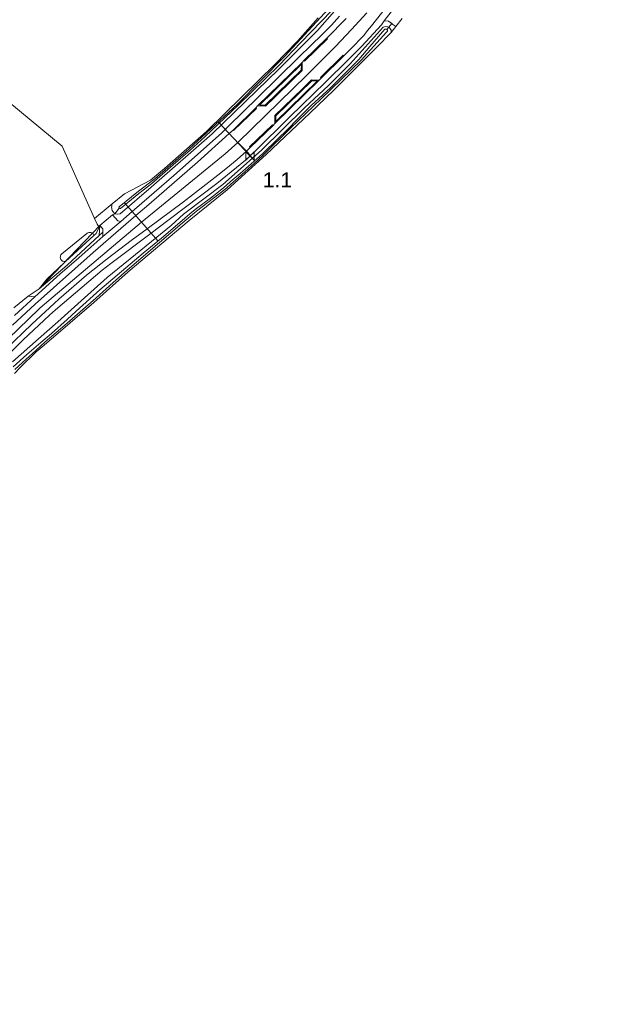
# Model space of a CAD drawing. Extents: x 140829 to 145054, y 448512 to 451778.
# Tile 34 of 152: x 141908 to 142066, y 449713 to 449973. Entities that reach past the tile are written whole.
import ezdxf
from ezdxf import colors
from ezdxf.entities.mleader import LeaderData, LeaderLine
from ezdxf.math import Vec2, Vec3

# ---------------------------------------------------------------- set-up
doc = ezdxf.new("R2010")
doc.units = 0
doc.header["$MEASUREMENT"] = 0
for name, color, linetype in [('geometrie2dBegroeidTerreindeel', 7, 'Continuous'), ('geometrie2dOnbegroeidTerreindeel', 7, 'Continuous'), ('geometrie2dOndersteunendWaterdeel', 7, 'Continuous'), ('geometrie2dOndersteunendWegdeel', 7, 'Continuous'), ('geometrie2dOverigeConstructie', 7, 'Continuous'), ('geometrie2dWaterdeel', 7, 'Continuous'), ('geometrie2dWegdeel', 7, 'Continuous'), ('geometrie2dWeginrichtingselement', 7, 'Continuous'), ('HMPAL', 1, 'Continuous'), ('kruinlijnOndersteunendWegdeel', 7, 'Continuous'), ('PPALHM', 10, 'Continuous')]:
    doc.layers.add(name, color=color, linetype=linetype)
doc.styles.get("Standard").update_dxf_attribs({"font": 'arial.ttf'})

msp = doc.modelspace()

# ---------------------------------------------------------------- linework, layer by layer
at = {"layer": 'geometrie2dBegroeidTerreindeel', "linetype": 'Continuous', "lineweight": 0}
for p, q in [((141986.7, 449973.39), (141981.26, 449967.27)), ((142007.23, 449971.11), (142008.91, 449973.25)), ((142005.98, 449969.52), (142007.23, 449971.11)), ((142007.23, 449971.11), (142007.23, 449971.11)), ((141981.26, 449967.27), (141975.26, 449961.06)), ((142002.23, 449965.67), (142005.98, 449969.52)), ((141998.45, 449961.85), (142002.23, 449965.67)), ((141975.26, 449961.06), (141966.63, 449952.64)), ((141994.65, 449958.05), (141998.45, 449961.85)), ((141919.08, 449939.49), (141897.27, 449957.44)), ((141990.81, 449954.29), (141994.65, 449958.05)), ((141984.52, 449948.24), (141990.81, 449954.29)), ((141966.63, 449952.64), (141957.2, 449943.37)), ((141972.97, 449937.26), (141984.52, 449948.24)), ((141957.2, 449943.37), (141946.11, 449933.61)), ((141927.61, 449920.36), (141919.08, 449939.49)), ((141962.65, 449927.96), (141972.97, 449937.26)), ((141946.11, 449933.61), (141942.4, 449930.54)), ((141942.4, 449930.54), (141935.5, 449926.91)), ((141935.5, 449926.91), (141932.27, 449924.23)), ((141952.62, 449919.82), (141962.65, 449927.96)), ((141927.61, 449920.36), (141932.27, 449924.23)), ((141932.27, 449924.23), (141927.61, 449920.36)), ((141932.14, 449923.67), (141932.13, 449923.38)), ((141932.13, 449923.38), (141932.15, 449923.09)), ((141932.19, 449923.95), (141932.14, 449923.67)), ((141932.15, 449923.09), (141932.21, 449922.81)), ((141932.27, 449924.23), (141932.19, 449923.95)), ((141932.39, 449921.38), (141929.05, 449918.5)), ((141932.21, 449922.81), (141932.3, 449922.53)), ((141932.3, 449922.53), (141932.3, 449922.53)), ((141932.3, 449922.53), (141932.42, 449922.27)), ((141932.97, 449921.61), (141932.39, 449921.38)), ((141932.42, 449922.27), (141932.58, 449922.03)), ((141932.58, 449922.03), (141932.76, 449921.81)), ((141932.76, 449921.81), (141932.97, 449921.61)), ((141928.29, 449918.85), (141927.61, 449920.36)), ((141927.61, 449920.36), (141927.61, 449920.36)), ((141928.87, 449918.11), (141928.29, 449918.85)), ((141929.05, 449918.5), (141928.87, 449918.11)), ((141936.5, 449906.26), (141952.62, 449919.82)), ((141927.42, 449898.2), (141936.5, 449906.26)), ((141914.94, 449887.43), (141927.42, 449898.2)), ((141913.74, 449886.46), (141914.94, 449887.43)), ((141910.74, 449883.75), (141912.23, 449885.12)), ((141912.23, 449885.12), (141913.74, 449886.46)), ((141907.85, 449880.93), (141909.28, 449882.35)), ((141909.28, 449882.35), (141910.74, 449883.75)), ((141906.45, 449879.47), (141907.85, 449880.93))]:
    msp.add_line(p, q, dxfattribs=at)
at = {"layer": 'geometrie2dOnbegroeidTerreindeel', "linetype": 'Continuous', "lineweight": 0}
for p, q in [((141897.27, 449957.44), (141919.08, 449939.49)), ((141919.08, 449939.49), (141927.61, 449920.36)), ((141927.61, 449920.36), (141928.29, 449918.85)), ((141928.87, 449918.11), (141928.04, 449916.41)), ((141928.29, 449918.85), (141928.87, 449918.11)), ((141928.87, 449918.11), (141928.87, 449918.11)), ((141925.56, 449916.4), (141918.97, 449911.06)), ((141925.67, 449916.5), (141925.56, 449916.4)), ((141925.8, 449916.57), (141925.67, 449916.5)), ((141925.94, 449916.64), (141925.8, 449916.57)), ((141926.12, 449916.69), (141925.94, 449916.64)), ((141926.32, 449916.71), (141926.12, 449916.69)), ((141926.47, 449916.71), (141926.32, 449916.71)), ((141926.62, 449916.68), (141926.47, 449916.71)), ((141926.81, 449916.62), (141926.62, 449916.68)), ((141926.94, 449916.55), (141926.81, 449916.62)), ((141927.06, 449916.46), (141926.94, 449916.55)), ((141927.21, 449916.34), (141927.06, 449916.46)), ((141927.33, 449916.18), (141927.21, 449916.34)), ((141927.42, 449916.01), (141927.33, 449916.18)), ((141927.46, 449915.88), (141927.42, 449916.01)), ((141928.04, 449916.41), (141927.46, 449915.88)), ((141918.59, 449910.33), (141918.57, 449910.12)), ((141918.57, 449910.12), (141918.62, 449909.86)), ((141918.64, 449910.56), (141918.59, 449910.33)), ((141918.71, 449910.75), (141918.64, 449910.56)), ((141918.8, 449910.88), (141918.71, 449910.75)), ((141918.97, 449911.06), (141918.8, 449910.88)), ((141919.65, 449908.73), (141915, 449904.37)), ((141918.62, 449909.86), (141918.66, 449909.72)), ((141918.66, 449909.72), (141918.74, 449909.56)), ((141918.74, 449909.56), (141918.85, 449909.42)), ((141918.85, 449909.42), (141918.97, 449909.29)), ((141918.97, 449909.29), (141919.16, 449909.15)), ((141919.16, 449909.15), (141919.36, 449909.07)), ((141919.36, 449909.07), (141919.55, 449909.02)), ((141919.55, 449909.02), (141919.73, 449909)), ((141919.97, 449909.02), (141919.65, 449908.73)), ((141919.73, 449909), (141919.9, 449909.01)), ((141919.9, 449909.01), (141919.97, 449909.02)), ((141915, 449904.37), (141912.98, 449901.81)), ((141910.05, 449899.88), (141906.3, 449896.76)), ((141912.98, 449901.81), (141910.05, 449899.88))]:
    msp.add_line(p, q, dxfattribs=at)
at = {"layer": 'geometrie2dOndersteunendWaterdeel', "linetype": 'Continuous', "lineweight": 0}
for p, q in [((141989.46, 449975.78), (141977.93, 449963.27)), ((141982.11, 449966.88), (141990.18, 449975.27)), ((141991, 449975.13), (141986.48, 449970.04)), ((141981.26, 449967.27), (141986.7, 449973.39)), ((141986.48, 449970.04), (141976.29, 449959.86)), ((141995.11, 449961.22), (142003.88, 449970.93)), ((142004.34, 449970.38), (142000.38, 449965.83)), ((142003.88, 449970.93), (142004.48, 449971.13)), ((142003.88, 449970.93), (142003.88, 449970.93)), ((142004.63, 449970.43), (142004.34, 449970.38)), ((142004.48, 449971.13), (142005.1, 449971.05)), ((142004.86, 449970.34), (142004.63, 449970.43)), ((142005.34, 449970.89), (142004.86, 449970.34)), ((142004.86, 449970.34), (142005.34, 449970.89)), ((142005, 449970.13), (142004.86, 449970.34)), ((142004.97, 449969.83), (142005, 449970.13)), ((142005.1, 449971.05), (142005.34, 449970.89)), ((142005.34, 449970.89), (142005.63, 449970.7)), ((142005.63, 449970.7), (142005.94, 449970.15)), ((142005.94, 449970.15), (142005.98, 449969.52)), ((141975.26, 449961.06), (141981.26, 449967.27)), ((141998.03, 449962.21), (142004.79, 449969.58)), ((142005.98, 449969.52), (142002.23, 449965.67)), ((142004.79, 449969.58), (142004.97, 449969.83)), ((141976.4, 449960.88), (141982.11, 449966.88)), ((142000.38, 449965.83), (141997.45, 449962.39)), ((142002.23, 449965.67), (141998.45, 449961.85)), ((141977.93, 449963.27), (141965.38, 449950.61)), ((141987.46, 449952), (141998.03, 449962.21)), ((141997.45, 449962.39), (141989.94, 449954.93)), ((141976.29, 449959.86), (141958.67, 449942.79)), ((141965.6, 449950.31), (141976.4, 449960.88)), ((141966.63, 449952.64), (141975.26, 449961.06)), ((141989.46, 449955.56), (141995.11, 449961.22)), ((141998.45, 449961.85), (141994.65, 449958.05)), ((141994.65, 449958.05), (141990.81, 449954.29)), ((141983.05, 449949.65), (141989.46, 449955.56)), ((141990.81, 449954.29), (141984.52, 449948.24)), ((141989.94, 449954.93), (141984.86, 449950.21)), ((141957.2, 449943.37), (141966.63, 449952.64)), ((141979.39, 449944.24), (141987.46, 449952)), ((141965.38, 449950.61), (141952.55, 449938.72)), ((141956.78, 449941.98), (141965.6, 449950.31)), ((141971.76, 449938.41), (141983.05, 449949.65)), ((141984.86, 449950.21), (141982.4, 449947.79)), ((141984.52, 449948.24), (141972.97, 449937.26)), ((141981.32, 449946.68), (141978.49, 449943.81)), ((141982.4, 449947.79), (141981.32, 449946.68)), ((141972.32, 449937.31), (141979.39, 449944.24)), ((141958.67, 449942.79), (141942.58, 449928.7)), ((141946.11, 449933.61), (141957.2, 449943.37)), ((141952.9, 449938.42), (141956.78, 449941.98)), ((141976.02, 449941.44), (141971.98, 449937.46)), ((141978.49, 449943.81), (141976.02, 449941.44)), ((141952.55, 449938.72), (141943.53, 449930.87)), ((141948.42, 449934.59), (141952.9, 449938.42)), ((141961.54, 449929.39), (141971.76, 449938.41)), ((141972.97, 449937.26), (141962.65, 449927.96)), ((141970.5, 449936.11), (141966.11, 449932.3)), ((141971.98, 449937.46), (141970.5, 449936.11)), ((141970.76, 449935.81), (141972.32, 449937.31)), ((141942.4, 449930.54), (141946.11, 449933.61)), ((141942.71, 449929.67), (141948.42, 449934.59)), ((141966.48, 449931.96), (141970.76, 449935.81)), ((141943.53, 449930.87), (141939.22, 449927.59)), ((141962.01, 449928.02), (141966.48, 449931.96)), ((141966.11, 449932.3), (141963.46, 449930.05)), ((141942.58, 449928.7), (141934.37, 449921.63)), ((141935.5, 449926.91), (141942.4, 449930.54)), ((141939.32, 449927.03), (141942.71, 449929.67)), ((141951.15, 449921.51), (141961.54, 449929.39)), ((141961.64, 449928.47), (141958.27, 449925.8)), ((141963.46, 449930.05), (141961.64, 449928.47)), ((141932.27, 449924.23), (141935.5, 449926.91)), ((141939.22, 449927.59), (141934.11, 449923.43)), ((141934.51, 449923.07), (141939.32, 449927.03)), ((141962.65, 449927.96), (141952.62, 449919.82)), ((141958.27, 449925.8), (141954.21, 449922.74)), ((141954.54, 449922.31), (141962.01, 449928.02)), ((141932.13, 449923.38), (141932.14, 449923.67)), ((141932.15, 449923.09), (141932.13, 449923.38)), ((141932.14, 449923.67), (141932.19, 449923.95)), ((141932.21, 449922.81), (141932.15, 449923.09)), ((141932.19, 449923.95), (141932.27, 449924.23)), ((141932.97, 449921.61), (141934.16, 449923.12)), ((141934.16, 449923.12), (141932.97, 449921.61)), ((141934.11, 449923.43), (141934.07, 449923.35)), ((141934.07, 449923.35), (141934.08, 449923.26)), ((141934.08, 449923.26), (141934.16, 449923.12)), ((141934.16, 449923.12), (141934.3, 449923.01)), ((141934.16, 449923.12), (141934.16, 449923.12)), ((141934.41, 449923.01), (141934.51, 449923.07)), ((141932.3, 449922.53), (141932.21, 449922.81)), ((141932.42, 449922.27), (141932.3, 449922.53)), ((141932.3, 449922.53), (141932.3, 449922.53)), ((141932.58, 449922.03), (141932.42, 449922.27)), ((141932.76, 449921.81), (141932.58, 449922.03)), ((141932.97, 449921.61), (141932.76, 449921.81)), ((141933.77, 449921.52), (141932.97, 449921.61)), ((141934.37, 449921.63), (141933.77, 449921.52)), ((141934.3, 449923.01), (141934.41, 449923.01)), ((141947.88, 449918.54), (141951.15, 449921.51)), ((141952.78, 449921.61), (141950.11, 449919.35)), ((141950.76, 449919.18), (141954.54, 449922.31)), ((141954.21, 449922.74), (141952.78, 449921.61)), ((141952.62, 449919.82), (141936.5, 449906.26)), ((141941.24, 449913.17), (141947.88, 449918.54)), ((141944.74, 449914.06), (141950.76, 449919.18)), ((141950.11, 449919.35), (141945.28, 449915.22)), ((141945.28, 449915.22), (141940.47, 449911.21)), ((141930.94, 449904.81), (141941.24, 449913.17)), ((141936.88, 449907.3), (141944.74, 449914.06)), ((141940.47, 449911.21), (141929.01, 449901.53)), ((141924.07, 449898.61), (141930.94, 449904.81)), ((141936.5, 449906.26), (141927.42, 449898.2)), ((141932.5, 449903.49), (141936.88, 449907.3)), ((141927.92, 449899.34), (141932.5, 449903.49)), ((141929.01, 449901.53), (141922.75, 449895.89)), ((141927.42, 449898.2), (141914.94, 449887.43)), ((141917.9, 449893.08), (141924.07, 449898.61)), ((141920.38, 449892.76), (141927.92, 449899.34)), ((141922.75, 449895.89), (141920.35, 449893.7)), ((141912.77, 449888.6), (141917.9, 449893.08)), ((141914.56, 449887.78), (141920.38, 449892.76)), ((141920.35, 449893.7), (141916.22, 449890.03)), ((141916.22, 449890.03), (141913.4, 449887.64)), ((141905.92, 449882.54), (141912.77, 449888.6)), ((141913.4, 449887.64), (141909.69, 449884.5)), ((141912.06, 449885.54), (141914.56, 449887.78)), ((141914.94, 449887.43), (141913.74, 449886.46)), ((141909.69, 449884.5), (141906.14, 449881.16)), ((141909.51, 449883.26), (141912.06, 449885.54)), ((141912.23, 449885.12), (141910.74, 449883.75)), ((141913.74, 449886.46), (141912.23, 449885.12)), ((141906.57, 449880.47), (141909.51, 449883.26)), ((141909.28, 449882.35), (141907.85, 449880.93)), ((141910.74, 449883.75), (141909.28, 449882.35)), ((141907.85, 449880.93), (141906.45, 449879.47))]:
    msp.add_line(p, q, dxfattribs=at)
at = {"layer": 'geometrie2dOndersteunendWegdeel', "linetype": 'Continuous', "lineweight": 0}
for p, q in [((141986.48, 449970.04), (141991, 449975.13)), ((141992.36, 449973.87), (141990.23, 449971.43)), ((142003.39, 449971.57), (142004.14, 449972.57)), ((142004.14, 449972.57), (142005.25, 449972.52)), ((142005.25, 449972.52), (142006.18, 449971.86)), ((141976.29, 449959.86), (141986.48, 449970.04)), ((141990.23, 449971.43), (141987.82, 449969.08)), ((142003.88, 449970.93), (141995.11, 449961.22)), ((141998.27, 449965.94), (142003.39, 449971.57)), ((142004.48, 449971.13), (142003.88, 449970.93)), ((142005.1, 449971.05), (142004.48, 449971.13)), ((142005.34, 449970.89), (142005.1, 449971.05)), ((142006.18, 449971.86), (142005.34, 449970.89)), ((142005.34, 449970.89), (142006.18, 449971.86)), ((142005.63, 449970.7), (142005.34, 449970.89)), ((142005.94, 449970.15), (142005.63, 449970.7)), ((142005.98, 449969.52), (142005.94, 449970.15)), ((142007.23, 449971.11), (142005.98, 449969.52)), ((142006.18, 449971.86), (142006.45, 449971.67)), ((142006.45, 449971.67), (142007.23, 449971.11)), ((141987.82, 449969.08), (141981.58, 449962.99)), ((141982.93, 449962.09), (141988.95, 449967.99)), ((141989.12, 449967.82), (141983.1, 449961.92)), ((141988.95, 449967.99), (141989.12, 449967.82)), ((142005.98, 449969.52), (142005.98, 449969.52)), ((141995.61, 449963.25), (141998.27, 449965.94)), ((141981.58, 449962.99), (141970.72, 449952.37)), ((141983.1, 449961.92), (141982.93, 449962.09)), ((141982.93, 449962.09), (141982.93, 449962.09)), ((141987.33, 449957.59), (141993.34, 449963.5)), ((141993.51, 449963.33), (141987.49, 449957.42)), ((141988.61, 449956.36), (141994.62, 449962.27)), ((141993.34, 449963.5), (141993.51, 449963.33)), ((141994.62, 449962.27), (141995.61, 449963.25)), ((141958.67, 449942.79), (141976.29, 449959.86)), ((141970.7, 449950.12), (141982.44, 449961.59)), ((141982.44, 449959.49), (141980.18, 449957.27)), ((141982.44, 449961.59), (141982.44, 449959.49)), ((141995.11, 449961.22), (141989.46, 449955.56)), ((141980.18, 449957.27), (141975.13, 449952.35)), ((141986.97, 449956.94), (141975.27, 449945.47)), ((141980.18, 449957.27), (141980.18, 449957.27)), ((141982.61, 449954.76), (141984.91, 449957)), ((141984.91, 449957), (141986.97, 449956.94)), ((141987.49, 449957.42), (141987.33, 449957.59)), ((141987.49, 449957.42), (141987.49, 449957.42)), ((141977.59, 449949.85), (141982.61, 449954.76)), ((141979.25, 449947.2), (141988.61, 449956.36)), ((141989.46, 449955.56), (141983.05, 449949.65)), ((141970.72, 449952.37), (141963.1, 449944.87)), ((141975.13, 449952.35), (141972.82, 449950.09)), ((141964.2, 449943.76), (141970.23, 449949.64)), ((141970.4, 449949.47), (141964.36, 449943.59)), ((141970.23, 449949.64), (141970.4, 449949.47)), ((141972.82, 449950.09), (141970.7, 449950.12)), ((141983.05, 449949.65), (141971.76, 449938.41)), ((141975.26, 449947.59), (141977.59, 449949.85)), ((141977.59, 449949.85), (141977.59, 449949.85)), ((141969.89, 449938.04), (141979.25, 449947.2)), ((141975.27, 449945.47), (141975.26, 449947.59)), ((141962.09, 449943.88), (141961.14, 449942.94)), ((141963.1, 449944.87), (141962.09, 449943.88)), ((141968.59, 449939.3), (141974.62, 449945.16)), ((141974.78, 449944.99), (141968.75, 449939.13)), ((141974.62, 449945.16), (141974.78, 449944.99)), ((141942.58, 449928.7), (141958.67, 449942.79)), ((141961.14, 449942.94), (141948.56, 449931.78)), ((141964.36, 449943.59), (141964.2, 449943.76)), ((141964.2, 449943.76), (141964.2, 449943.76)), ((141968.75, 449939.13), (141968.59, 449939.3)), ((141968.75, 449939.13), (141968.75, 449939.13)), ((141971.76, 449938.41), (141961.54, 449929.39)), ((141967.5, 449935.81), (141968.82, 449937.05)), ((141968.82, 449937.05), (141969.89, 449938.04)), ((141959.9, 449929.67), (141965.13, 449933.83)), ((141965.13, 449933.83), (141967.5, 449935.81)), ((141948.56, 449931.78), (141940.1, 449924.44)), ((141934.37, 449921.63), (141942.58, 449928.7)), ((141946.95, 449919.83), (141959.9, 449929.67)), ((141961.54, 449929.39), (141951.15, 449921.51)), ((141940.1, 449924.44), (141937.57, 449922.25)), ((141932.39, 449921.38), (141932.97, 449921.61)), ((141933.81, 449919.74), (141932.39, 449921.38)), ((141932.97, 449921.61), (141933.77, 449921.52)), ((141933.77, 449921.52), (141934.37, 449921.63)), ((141937.57, 449922.25), (141934.52, 449919.63)), ((141951.15, 449921.51), (141947.88, 449918.54)), ((141928.04, 449916.41), (141928.87, 449918.11)), ((141929.05, 449918.5), (141928.84, 449915.85)), ((141928.84, 449915.85), (141929.05, 449918.5)), ((141928.87, 449918.11), (141929.05, 449918.5)), ((141929.05, 449918.5), (141929.8, 449917.64)), ((141934.52, 449919.63), (141933.81, 449919.74)), ((141934.52, 449919.63), (141934.52, 449919.63)), ((141947.88, 449918.54), (141941.24, 449913.17)), ((141942.55, 449916.53), (141946.95, 449919.83)), ((141919.97, 449909.02), (141927.46, 449915.88)), ((141920.39, 449908.08), (141928.84, 449915.85)), ((141928.84, 449915.85), (141920.39, 449908.08)), ((141929.84, 449915.61), (141925.8, 449912.1)), ((141927.46, 449915.88), (141928.04, 449916.41)), ((141928.84, 449915.85), (141929.82, 449916.76)), ((141929.82, 449916.76), (141928.84, 449915.85)), ((141928.84, 449915.85), (141928.84, 449915.85)), ((141929.8, 449917.64), (141929.82, 449916.76)), ((141929.82, 449916.76), (141929.84, 449915.61)), ((141929.84, 449915.61), (141929.84, 449915.61)), ((141931.89, 449908.52), (141942.55, 449916.53)), ((141941.24, 449913.17), (141930.94, 449904.81)), ((141925.8, 449912.1), (141922.72, 449909.42)), ((141912.98, 449901.81), (141920.39, 449908.08)), ((141920.39, 449908.08), (141912.98, 449901.81)), ((141915, 449904.37), (141919.65, 449908.73)), ((141922.72, 449909.42), (141918.56, 449905.73)), ((141919.65, 449908.73), (141919.97, 449909.02)), ((141929.61, 449906.75), (141931.89, 449908.52)), ((141918.56, 449905.73), (141911.87, 449899.71)), ((141917.3, 449896.3), (141929.61, 449906.75)), ((141930.94, 449904.81), (141924.07, 449898.61)), ((141912.98, 449901.81), (141915, 449904.37)), ((141910.05, 449899.88), (141912.98, 449901.81)), ((141911.87, 449899.71), (141910.05, 449899.88)), ((141912.98, 449901.81), (141912.98, 449901.81)), ((141924.07, 449898.61), (141917.9, 449893.08)), ((141908.77, 449888.32), (141915.69, 449894.84)), ((141915.69, 449894.84), (141917.3, 449896.3)), ((141917.9, 449893.08), (141912.77, 449888.6)), ((141904.43, 449883.99), (141908.77, 449888.32)), ((141912.77, 449888.6), (141905.92, 449882.54))]:
    msp.add_line(p, q, dxfattribs=at)
at = {"layer": 'geometrie2dOverigeConstructie', "linetype": 'Continuous', "lineweight": 0}
for p, q in [((141944.38, 449914.42), (141935.65, 449924.45)), ((141935.65, 449924.45), (141944.38, 449914.42))]:
    msp.add_line(p, q, dxfattribs=at)
at = {"layer": 'geometrie2dWaterdeel', "linetype": 'Continuous', "lineweight": 0}
for p, q in [((141977.93, 449963.27), (141989.46, 449975.78)), ((141990.18, 449975.27), (141982.11, 449966.88)), ((142000.38, 449965.83), (142004.34, 449970.38)), ((142004.34, 449970.38), (142004.63, 449970.43)), ((142004.63, 449970.43), (142004.86, 449970.34)), ((142004.86, 449970.34), (142005, 449970.13)), ((142004.86, 449970.34), (142004.86, 449970.34)), ((142005, 449970.13), (142004.97, 449969.83)), ((142004.79, 449969.58), (141998.03, 449962.21)), ((142004.97, 449969.83), (142004.79, 449969.58)), ((141982.11, 449966.88), (141976.4, 449960.88)), ((141997.45, 449962.39), (142000.38, 449965.83)), ((141965.38, 449950.61), (141977.93, 449963.27)), ((141998.03, 449962.21), (141987.46, 449952)), ((141989.94, 449954.93), (141997.45, 449962.39)), ((141976.4, 449960.88), (141965.6, 449950.31)), ((141984.86, 449950.21), (141989.94, 449954.93)), ((141987.46, 449952), (141979.39, 449944.24)), ((141952.55, 449938.72), (141965.38, 449950.61)), ((141965.6, 449950.31), (141956.78, 449941.98)), ((141982.4, 449947.79), (141984.86, 449950.21)), ((141978.49, 449943.81), (141981.32, 449946.68)), ((141981.32, 449946.68), (141982.4, 449947.79)), ((141979.39, 449944.24), (141972.32, 449937.31)), ((141956.78, 449941.98), (141952.9, 449938.42)), ((141971.98, 449937.46), (141976.02, 449941.44)), ((141976.02, 449941.44), (141978.49, 449943.81)), ((141943.53, 449930.87), (141952.55, 449938.72)), ((141952.9, 449938.42), (141948.42, 449934.59)), ((141966.11, 449932.3), (141970.5, 449936.11)), ((141970.5, 449936.11), (141971.98, 449937.46)), ((141972.32, 449937.31), (141970.76, 449935.81)), ((141948.42, 449934.59), (141942.71, 449929.67)), ((141970.76, 449935.81), (141966.48, 449931.96)), ((141939.22, 449927.59), (141943.53, 449930.87)), ((141943.53, 449930.87), (141943.53, 449930.87)), ((141966.48, 449931.96), (141962.01, 449928.02)), ((141963.46, 449930.05), (141966.11, 449932.3)), ((141942.71, 449929.67), (141939.32, 449927.03)), ((141958.27, 449925.8), (141961.64, 449928.47)), ((141961.64, 449928.47), (141963.46, 449930.05)), ((141934.11, 449923.43), (141939.22, 449927.59)), ((141939.32, 449927.03), (141934.51, 449923.07)), ((141954.21, 449922.74), (141958.27, 449925.8)), ((141962.01, 449928.02), (141954.54, 449922.31)), ((141934.07, 449923.35), (141934.11, 449923.43)), ((141934.08, 449923.26), (141934.07, 449923.35)), ((141934.16, 449923.12), (141934.08, 449923.26)), ((141934.3, 449923.01), (141934.16, 449923.12)), ((141934.51, 449923.07), (141934.41, 449923.01)), ((141934.41, 449923.01), (141934.3, 449923.01)), ((141950.11, 449919.35), (141952.78, 449921.61)), ((141954.54, 449922.31), (141950.76, 449919.18)), ((141952.78, 449921.61), (141954.21, 449922.74)), ((141950.76, 449919.18), (141944.74, 449914.06)), ((141945.28, 449915.22), (141950.11, 449919.35)), ((141918.97, 449911.06), (141925.56, 449916.4)), ((141927.46, 449915.88), (141919.97, 449909.02)), ((141925.56, 449916.4), (141925.67, 449916.5)), ((141925.67, 449916.5), (141925.8, 449916.57)), ((141925.8, 449916.57), (141925.94, 449916.64)), ((141925.94, 449916.64), (141926.12, 449916.69)), ((141926.12, 449916.69), (141926.32, 449916.71)), ((141926.32, 449916.71), (141926.47, 449916.71)), ((141926.47, 449916.71), (141926.62, 449916.68)), ((141926.62, 449916.68), (141926.81, 449916.62)), ((141926.81, 449916.62), (141926.94, 449916.55)), ((141926.94, 449916.55), (141927.06, 449916.46)), ((141927.06, 449916.46), (141927.21, 449916.34)), ((141927.21, 449916.34), (141927.33, 449916.18)), ((141927.33, 449916.18), (141927.42, 449916.01)), ((141927.42, 449916.01), (141927.46, 449915.88)), ((141927.46, 449915.88), (141927.46, 449915.88)), ((141940.47, 449911.21), (141945.28, 449915.22)), ((141944.74, 449914.06), (141936.88, 449907.3)), ((141918.57, 449910.12), (141918.59, 449910.33)), ((141918.62, 449909.86), (141918.57, 449910.12)), ((141918.59, 449910.33), (141918.64, 449910.56)), ((141918.64, 449910.56), (141918.71, 449910.75)), ((141918.71, 449910.75), (141918.8, 449910.88)), ((141918.8, 449910.88), (141918.97, 449911.06)), ((141929.01, 449901.53), (141940.47, 449911.21)), ((141918.66, 449909.72), (141918.62, 449909.86)), ((141918.74, 449909.56), (141918.66, 449909.72)), ((141918.85, 449909.42), (141918.74, 449909.56)), ((141918.97, 449909.29), (141918.85, 449909.42)), ((141919.16, 449909.15), (141918.97, 449909.29)), ((141919.36, 449909.07), (141919.16, 449909.15)), ((141919.55, 449909.02), (141919.36, 449909.07)), ((141919.73, 449909), (141919.55, 449909.02)), ((141919.9, 449909.01), (141919.73, 449909)), ((141919.97, 449909.02), (141919.9, 449909.01)), ((141936.88, 449907.3), (141932.5, 449903.49)), ((141932.5, 449903.49), (141927.92, 449899.34)), ((141922.75, 449895.89), (141929.01, 449901.53)), ((141927.92, 449899.34), (141920.38, 449892.76)), ((141920.35, 449893.7), (141922.75, 449895.89)), ((141920.38, 449892.76), (141914.56, 449887.78)), ((141916.22, 449890.03), (141920.35, 449893.7)), ((141913.4, 449887.64), (141916.22, 449890.03)), ((141909.69, 449884.5), (141913.4, 449887.64)), ((141914.56, 449887.78), (141912.06, 449885.54)), ((141906.14, 449881.16), (141909.69, 449884.5)), ((141912.06, 449885.54), (141909.51, 449883.26)), ((141909.51, 449883.26), (141906.57, 449880.47))]:
    msp.add_line(p, q, dxfattribs=at)
at = {"layer": 'geometrie2dWegdeel', "linetype": 'Continuous', "lineweight": 0}
for p, q in [((142006.42, 449978.51), (142000.79, 449971.28)), ((142000.79, 449971.28), (142006.42, 449978.51)), ((142006.94, 449976.25), (142004.14, 449972.57)), ((142004.14, 449972.57), (142006.94, 449976.25)), ((141994.09, 449973.24), (141988.95, 449967.99)), ((141988.95, 449967.99), (141994.09, 449973.24)), ((141990.23, 449971.43), (141992.36, 449973.87)), ((141999.56, 449974.75), (141995.52, 449970.31)), ((141995.52, 449970.31), (141999.56, 449974.75)), ((142004.14, 449972.57), (142003.39, 449971.57)), ((142005.25, 449972.52), (142004.14, 449972.57)), ((142006.18, 449971.86), (142005.25, 449972.52)), ((142008.91, 449973.25), (142007.23, 449971.11)), ((141987.82, 449969.08), (141990.23, 449971.43)), ((141995.52, 449970.31), (141991.27, 449965.84)), ((141991.27, 449965.84), (141995.52, 449970.31)), ((142003.39, 449971.57), (141998.27, 449965.94)), ((141999.77, 449970.01), (141998.72, 449968.76)), ((141998.72, 449968.76), (141999.77, 449970.01)), ((142000.79, 449971.28), (141999.77, 449970.01)), ((141999.77, 449970.01), (142000.79, 449971.28)), ((142006.45, 449971.67), (142006.18, 449971.86)), ((142007.23, 449971.11), (142006.45, 449971.67)), ((142007.23, 449971.11), (142007.23, 449971.11)), ((141981.58, 449962.99), (141987.82, 449969.08)), ((141988.95, 449967.99), (141982.93, 449962.09)), ((141983.1, 449961.92), (141989.12, 449967.82)), ((141989.12, 449967.82), (141988.95, 449967.99)), ((141997.63, 449967.54), (141996.51, 449966.36)), ((141996.51, 449966.36), (141997.63, 449967.54)), ((141998.72, 449968.76), (141997.63, 449967.54)), ((141997.63, 449967.54), (141998.72, 449968.76)), ((141991.27, 449965.84), (141983.68, 449958.24)), ((141983.68, 449958.24), (141991.27, 449965.84)), ((141996.51, 449966.36), (141993.51, 449963.33)), ((141993.51, 449963.33), (141996.51, 449966.36)), ((141998.27, 449965.94), (141995.61, 449963.25)), ((141970.72, 449952.37), (141981.58, 449962.99)), ((141982.93, 449962.09), (141982.44, 449961.59)), ((141982.44, 449961.59), (141982.93, 449962.09)), ((141982.93, 449962.09), (141983.1, 449961.92)), ((141993.34, 449963.5), (141987.33, 449957.59)), ((141987.49, 449957.42), (141993.51, 449963.33)), ((141994.62, 449962.27), (141988.61, 449956.36)), ((141993.51, 449963.33), (141993.34, 449963.5)), ((141995.61, 449963.25), (141994.62, 449962.27)), ((141982.44, 449961.59), (141970.7, 449950.12)), ((141980.18, 449957.27), (141982.44, 449959.49)), ((141982.44, 449959.49), (141982.44, 449961.59)), ((141983.68, 449958.24), (141965.44, 449940.49)), ((141965.44, 449940.49), (141983.68, 449958.24)), ((141975.13, 449952.35), (141980.18, 449957.27)), ((141975.27, 449945.47), (141986.97, 449956.94)), ((141984.91, 449957), (141982.61, 449954.76)), ((141986.97, 449956.94), (141984.91, 449957)), ((141987.49, 449957.42), (141986.97, 449956.94)), ((141986.97, 449956.94), (141987.49, 449957.42)), ((141987.33, 449957.59), (141987.49, 449957.42)), ((141982.61, 449954.76), (141977.59, 449949.85)), ((141988.61, 449956.36), (141979.25, 449947.2)), ((141963.1, 449944.87), (141970.72, 449952.37)), ((141972.82, 449950.09), (141975.13, 449952.35)), ((141970.23, 449949.64), (141964.2, 449943.76)), ((141964.36, 449943.59), (141970.4, 449949.47)), ((141970.7, 449950.12), (141970.23, 449949.64)), ((141970.23, 449949.64), (141970.7, 449950.12)), ((141970.4, 449949.47), (141970.23, 449949.64)), ((141970.7, 449950.12), (141972.82, 449950.09)), ((141970.7, 449950.12), (141970.7, 449950.12)), ((141977.59, 449949.85), (141975.26, 449947.59)), ((141979.25, 449947.2), (141969.89, 449938.04)), ((141975.26, 449947.59), (141975.27, 449945.47)), ((141975.26, 449947.59), (141975.26, 449947.59)), ((141961.14, 449942.94), (141962.09, 449943.88)), ((141962.09, 449943.88), (141963.1, 449944.87)), ((141963.15, 449942.81), (141962.09, 449943.88)), ((141962.09, 449943.88), (141963.15, 449942.81)), ((141974.62, 449945.16), (141968.59, 449939.3)), ((141968.75, 449939.13), (141974.78, 449944.99)), ((141974.78, 449944.99), (141974.62, 449945.16)), ((141975.27, 449945.47), (141974.78, 449944.99)), ((141974.78, 449944.99), (141975.27, 449945.47)), ((141948.56, 449931.78), (141961.14, 449942.94)), ((141963.15, 449942.81), (141954.83, 449935.31)), ((141954.83, 449935.31), (141963.15, 449942.81)), ((141964.2, 449943.76), (141963.15, 449942.81)), ((141963.15, 449942.81), (141964.2, 449943.76)), ((141964.2, 449943.76), (141964.36, 449943.59)), ((141962.12, 449937.51), (141965.44, 449940.49)), ((141965.44, 449940.49), (141962.12, 449937.51)), ((141965.44, 449940.49), (141967.73, 449938.16)), ((141967.73, 449938.16), (141965.44, 449940.49)), ((141968.75, 449939.13), (141967.73, 449938.16)), ((141967.73, 449938.16), (141968.75, 449939.13)), ((141968.59, 449939.3), (141968.75, 449939.13)), ((141968.75, 449939.13), (141968.75, 449939.13)), ((141940.02, 449919.43), (141962.12, 449937.51)), ((141962.12, 449937.51), (141940.02, 449919.43)), ((141965.27, 449935.96), (141967.73, 449938.16)), ((141967.73, 449938.16), (141965.27, 449935.96)), ((141968.82, 449937.05), (141967.5, 449935.81)), ((141967.73, 449938.16), (141968.82, 449937.05)), ((141968.82, 449937.05), (141967.73, 449938.16)), ((141969.89, 449938.04), (141968.82, 449937.05)), ((141954.83, 449935.31), (141941.98, 449924.07)), ((141941.98, 449924.07), (141954.83, 449935.31)), ((141965.13, 449933.83), (141959.9, 449929.67)), ((141960.15, 449931.81), (141962.74, 449933.84)), ((141962.74, 449933.84), (141960.15, 449931.81)), ((141962.74, 449933.84), (141965.27, 449935.96)), ((141965.27, 449935.96), (141962.74, 449933.84)), ((141967.5, 449935.81), (141965.13, 449933.83)), ((141940.1, 449924.44), (141948.56, 449931.78)), ((141951.09, 449924.82), (141960.15, 449931.81)), ((141960.15, 449931.81), (141951.09, 449924.82)), ((141959.9, 449929.67), (141946.95, 449919.83)), ((141937.57, 449922.25), (141940.1, 449924.44)), ((141941.98, 449924.07), (141938.54, 449921.14)), ((141938.54, 449921.14), (141941.98, 449924.07)), ((141941.53, 449917.69), (141951.09, 449924.82)), ((141951.09, 449924.82), (141941.53, 449917.69)), ((141929.05, 449918.5), (141932.39, 449921.38)), ((141932.39, 449921.38), (141933.81, 449919.74)), ((141934.52, 449919.63), (141937.57, 449922.25)), ((141938.54, 449921.14), (141934.55, 449917.74)), ((141934.55, 449917.74), (141938.54, 449921.14)), ((141913.26, 449896.8), (141940.02, 449919.43)), ((141940.02, 449919.43), (141913.26, 449896.8)), ((141929.8, 449917.64), (141929.05, 449918.5)), ((141929.84, 449915.61), (141934.52, 449919.63)), ((141934.52, 449919.63), (141929.84, 449915.61)), ((141933.81, 449919.74), (141934.52, 449919.63)), ((141946.95, 449919.83), (141942.55, 449916.53)), ((141925.8, 449912.1), (141929.84, 449915.61)), ((141934.55, 449917.74), (141927.27, 449911.38)), ((141927.27, 449911.38), (141934.55, 449917.74)), ((141929.82, 449916.76), (141929.8, 449917.64)), ((141929.84, 449915.61), (141929.82, 449916.76)), ((141929.84, 449915.61), (141929.84, 449915.61)), ((141942.55, 449916.53), (141931.89, 449908.52)), ((141937.32, 449914.54), (141941.53, 449917.69)), ((141941.53, 449917.69), (141937.32, 449914.54)), ((141930.94, 449909.69), (141937.32, 449914.54)), ((141937.32, 449914.54), (141930.94, 449909.69)), ((141927.27, 449911.38), (141911.89, 449897.71)), ((141911.89, 449897.71), (141927.27, 449911.38)), ((141922.72, 449909.42), (141925.8, 449912.1)), ((141918.56, 449905.73), (141922.72, 449909.42)), ((141925.53, 449905.39), (141930.94, 449909.69)), ((141930.94, 449909.69), (141925.53, 449905.39)), ((141931.89, 449908.52), (141929.61, 449906.75)), ((141911.87, 449899.71), (141918.56, 449905.73)), ((141929.61, 449906.75), (141917.3, 449896.3)), ((141918.2, 449899.04), (141925.53, 449905.39)), ((141925.53, 449905.39), (141918.2, 449899.04)), ((141906.3, 449896.76), (141910.05, 449899.88)), ((141906.46, 449894.72), (141911.87, 449899.71)), ((141911.87, 449899.71), (141906.46, 449894.72)), ((141910.05, 449899.88), (141911.87, 449899.71)), ((141911.87, 449899.71), (141911.87, 449899.71)), ((141911.89, 449897.71), (141905.96, 449892.17)), ((141905.96, 449892.17), (141911.89, 449897.71)), ((141911.06, 449892.49), (141918.2, 449899.04)), ((141918.2, 449899.04), (141911.06, 449892.49)), ((141901.61, 449885.52), (141912.88, 449896.46)), ((141912.88, 449896.46), (141901.61, 449885.52)), ((141915.69, 449894.84), (141908.77, 449888.32)), ((141912.88, 449896.46), (141913.26, 449896.8)), ((141913.26, 449896.8), (141912.88, 449896.46)), ((141917.3, 449896.3), (141915.69, 449894.84)), ((141904.1, 449885.75), (141911.06, 449892.49)), ((141911.06, 449892.49), (141904.1, 449885.75)), ((141908.77, 449888.32), (141904.43, 449883.99))]:
    msp.add_line(p, q, dxfattribs=at)
at = {"layer": 'geometrie2dWeginrichtingselement', "linetype": 'Continuous', "lineweight": 0}
for p, q in [((141970.7, 449950.12), (141982.44, 449961.59)), ((141982.26, 449961.12), (141971.21, 449950.33)), ((141972.72, 449950.3), (141982.24, 449959.57)), ((141982.44, 449959.49), (141980.18, 449957.27)), ((141982.24, 449959.57), (141982.26, 449961.12)), ((141982.26, 449961.12), (141982.26, 449961.12)), ((141982.44, 449961.59), (141982.44, 449959.49)), ((141980.18, 449957.27), (141975.13, 449952.35)), ((141986.97, 449956.94), (141975.27, 449945.47)), ((141980.18, 449957.27), (141980.18, 449957.27)), ((141982.61, 449954.76), (141984.91, 449957)), ((141984.91, 449957), (141986.97, 449956.94)), ((141985, 449956.77), (141975.48, 449947.48)), ((141975.48, 449945.97), (141986.51, 449956.75)), ((141977.59, 449949.85), (141982.61, 449954.76)), ((141982.61, 449954.76), (141982.61, 449954.76)), ((141986.51, 449956.75), (141985, 449956.77)), ((141975.13, 449952.35), (141972.82, 449950.09)), ((141972.82, 449950.09), (141970.7, 449950.12)), ((141971.21, 449950.33), (141972.72, 449950.3)), ((141975.26, 449947.59), (141977.59, 449949.85)), ((141975.27, 449945.47), (141975.26, 449947.59)), ((141975.48, 449947.48), (141975.48, 449945.97)), ((141975.48, 449947.48), (141975.48, 449947.48))]:
    msp.add_line(p, q, dxfattribs=at)
at = {"layer": 'HMPAL', "linetype": 'Continuous', "lineweight": 0}
for p, q in [((141969.93, 449935.58), (141960.29, 449945.89)), ((141960.29, 449945.89), (141969.93, 449935.58))]:
    msp.add_line(p, q, dxfattribs=at)
at = {"layer": 'kruinlijnOndersteunendWegdeel', "linetype": 'Continuous', "lineweight": 0}
for p, q in [((141929.05, 449918.5), (141912.98, 449901.81)), ((141928.84, 449915.85), (141929.05, 449918.5)), ((141920.39, 449908.08), (141928.84, 449915.85)), ((141912.98, 449901.81), (141920.39, 449908.08))]:
    msp.add_line(p, q, dxfattribs=at)

# ---------------------------------------------------------------- next in the draw order: texts
at = {"layer": 'HMPAL', "lineweight": 0, "insert": (141972.06, 449932.58), "char_height": 4, "attachment_point": 1, "bg_fill": 3, "box_fill_scale": 1.5, "bg_fill_color": 256, "bg_fill_transparency": 0}
msp.add_mtext_dynamic_manual_height_columns('1.1', width=0.4999, gutter_width=1, heights=[0], dxfattribs=at)

# ---------------------------------------------------------------- next in the draw order: leaders
at = {"layer": 'HMPAL', "lineweight": 0}
ml = msp.add_multileader_mtext('Standard', dxfattribs=at)
ml.set_content('BEGIN INSPECTIE', color=256)
ml.set_leader_properties()
ml.build(insert=Vec2(0, 0))
ml.multileader.update_dxf_attribs({"dogleg_length": 0.36, "arrow_head_size": 100})
ctx = ml.context
ctx.base_point, ctx.char_height, ctx.arrow_head_size, ctx.landing_gap_size, ctx.plane_origin, ctx.plane_x_axis, ctx.plane_y_axis = Vec3(141515.48, 450531.73), 50, 100, 0.09, Vec3(148901.03, 452787.08), Vec3(0.999937, -0.011216), Vec3(0.011216, 0.999937)
notes = []
notes.append((ctx, [(0, (1, 1, 0), (141515.12, 450531.73), (0.999937, -0.011216), 0.36, [(0, [(141129.78, 449425.51)], 0, [])])]))
ctx.mtext.insert, ctx.mtext.text_direction, ctx.mtext.rotation, ctx.mtext.flow_direction = Vec3(141515.85, 450556.72), Vec3(0.999937, -0.011216), 6.271969, 5
ctx.mtext.has_bg_fill, ctx.mtext.bg_color, ctx.mtext.bg_scale_factor, ctx.mtext.bg_transparency, ctx.mtext.use_window_bg_color = 1, -1027028792, 1.5, 0, 1
for ctx, leaders in notes:
    for number, flags, end, landing, length, lines in leaders:
        leader = LeaderData()
        leader.index, (leader.has_last_leader_line, leader.has_dogleg_vector, leader.attachment_direction) = number, flags
        leader.last_leader_point, leader.dogleg_vector, leader.dogleg_length = Vec3(end), Vec3(landing), length
        for number, points, colour, breaks in lines:
            line = LeaderLine()
            line.index, line.vertices, line.color, line.breaks = number, Vec3.list(points), colors.encode_raw_color(colour), breaks
            leader.lines.append(line)
        ctx.leaders.append(leader)

# ---------------------------------------------------------------- next in the draw order: linework, layer by layer
at = {"layer": 'PPALHM', "lineweight": 0}
for p, q in [((141967.56, 449938.04), (141969.8, 449935.79)), ((141967.56, 449935.79), (141967.56, 449938.04)), ((141969.8, 449938.04), (141967.56, 449935.79)), ((141969.8, 449935.79), (141969.8, 449938.04))]:
    msp.add_line(p, q, dxfattribs=at)

doc.saveas('drawing.dxf')
